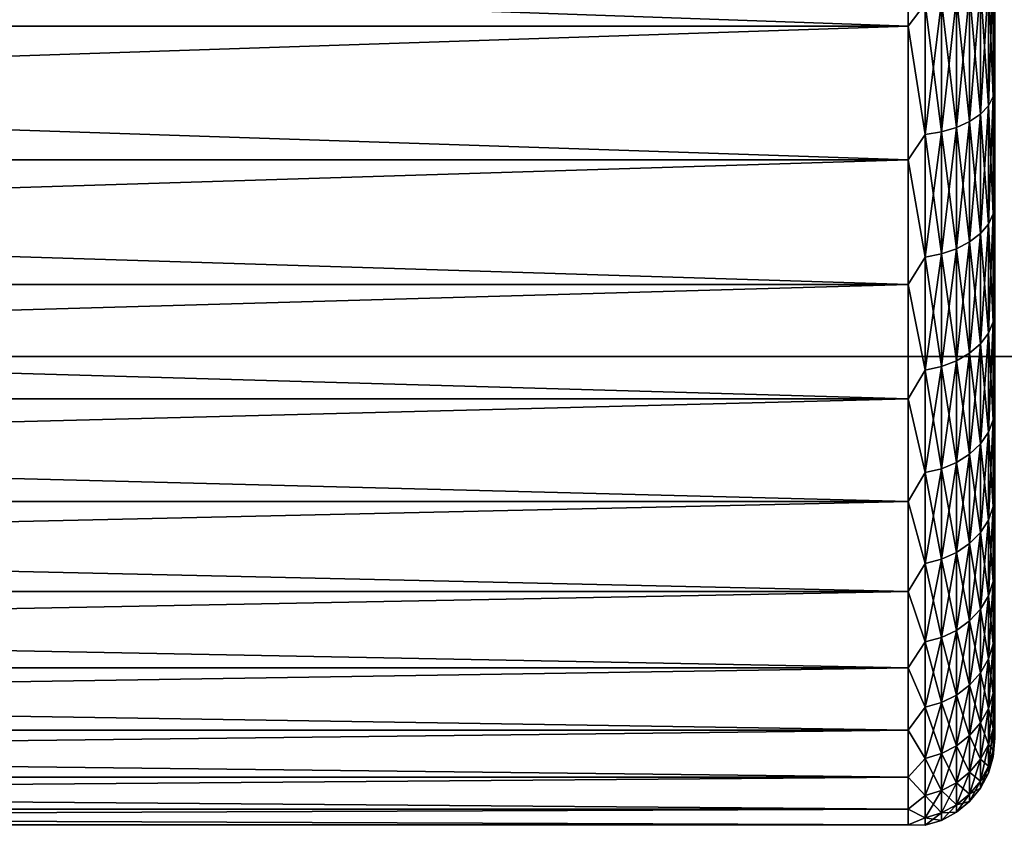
# Model space of a CAD drawing. Header units: metres. Extents: x -22 to 237, y -22 to 22.
# Tile 30 of 80: x 79 to 92, y -21 to -10. Entities that reach past the tile are written whole.
import ezdxf

# ---------------------------------------------------------------- set-up
doc = ezdxf.new("R2010")
doc.units = ezdxf.units.M
doc.layers.add('solid_KKK', color=7, linetype='CONTINUOUS')

msp = doc.modelspace()

# ---------------------------------------------------------------- linework, layer by layer
at = {"layer": 'solid_KKK'}
for points in [[(120.987495, -15, 265.399994), (120.987495, 15, 265.399994), (19.974985, 15, 265.399994)], [(120.987495, -15, 265.399994), (19.974985, 15, 265.399994), (19.974985, -15, 265.399994)], [(19.974985, -15, 250.300003), (19.974985, 15, 250.300003), (120.987495, 15, 250.300003)], [(19.974985, -15, 250.300003), (120.987495, 15, 250.300003), (120.987495, -15, 250.300003)], [(91.050003, -10.433998, 133.201553), (35.75, -10.433991, 133.201553), (35.75, -8.47865, 132.242401)], [(91.050003, -8.478656, 132.242416), (91.050003, -10.433998, 133.201553), (35.75, -8.47865, 132.242401)], [(91.050003, -8.478656, 171.757584), (35.75, -8.47865, 171.757599), (35.75, -10.433991, 170.798447)], [(91.050003, -10.433998, 170.798447), (91.050003, -8.478656, 171.757584), (35.75, -10.433991, 170.798447)], [(91.284111, -10.124161, 170.940979), (91.050003, -8.478656, 171.757584), (91.050003, -10.433998, 170.798447)], [(91.284111, -10.124161, 133.059021), (91.050003, -10.433998, 133.201553), (91.050003, -8.478656, 132.242416)], [(92.159103, -9.785316, 170.307037), (92.048286, -9.883257, 170.49028), (92.048286, -11.64803, 169.43251)], [(92.159103, -11.5326, 169.25975), (92.159103, -9.785316, 170.307037), (92.048286, -11.64803, 169.43251)], [(92.159103, -9.785316, 133.692963), (92.159103, -11.5326, 134.74025), (92.048286, -9.883257, 133.50972)], [(92.227219, -9.679058, 170.108246), (92.159103, -9.785316, 170.307037), (92.159103, -11.5326, 169.25975)], [(92.227219, -11.407369, 169.072327), (92.227219, -9.679058, 170.108246), (92.159103, -11.5326, 169.25975)], [(92.227219, -9.679058, 133.891754), (92.227219, -11.407369, 134.927673), (92.159103, -9.785316, 133.692963)], [(92.227219, -11.407369, 134.927673), (92.159103, -11.5326, 134.74025), (92.159103, -9.785316, 133.692963)], [(92.227219, -9.679058, 133.891754), (92.25, -9.845355, 134.247284), (92.227219, -11.407369, 134.927673)], [(92.227219, -11.407369, 169.072327), (92.25, -9.845347, 169.752716), (92.227219, -9.679058, 170.108246)], [(92.048286, -9.883257, 170.49028), (91.899025, -9.969111, 170.650894), (91.899025, -11.749215, 169.583939)], [(92.048286, -11.64803, 169.43251), (92.048286, -9.883257, 170.49028), (91.899025, -11.749215, 169.583939)], [(92.048286, -9.883257, 133.50972), (92.048286, -11.64803, 134.56749), (91.899025, -9.969111, 133.349106)], [(92.159103, -11.5326, 134.74025), (92.048286, -11.64803, 134.56749), (92.048286, -9.883257, 133.50972)], [(92.227219, -11.407369, 169.072327), (92.25, -11.591508, 168.665131), (92.25, -9.845347, 169.752716)], [(92.227219, -11.407369, 134.927673), (92.25, -9.845355, 134.247284), (92.25, -11.591515, 135.334869)], [(92.25, -9.845347, 169.752716), (92.25, -11.591508, 168.665131), (92.25, -9.845355, 134.247284)], [(92.25, -11.591508, 168.665131), (92.25, -11.591515, 135.334869), (92.25, -9.845355, 134.247284)], [(91.717079, -10.039573, 170.782715), (91.509438, -10.091928, 170.880676), (91.509438, -11.893962, 169.800568)], [(91.717079, -11.832258, 169.708221), (91.717079, -10.039573, 170.782715), (91.509438, -11.893962, 169.800568)], [(91.717079, -10.039573, 133.217285), (91.717079, -11.832258, 134.291779), (91.509438, -10.091928, 133.119324)], [(91.899025, -9.969111, 170.650894), (91.717079, -10.039573, 170.782715), (91.717079, -11.832258, 169.708221)], [(91.899025, -11.749215, 169.583939), (91.899025, -9.969111, 170.650894), (91.717079, -11.832258, 169.708221)], [(91.899025, -9.969111, 133.349106), (91.899025, -11.749215, 134.416061), (91.717079, -10.039573, 133.217285)], [(91.899025, -11.749215, 134.416061), (91.717079, -11.832258, 134.291779), (91.717079, -10.039573, 133.217285)], [(92.048286, -11.64803, 134.56749), (91.899025, -11.749215, 134.416061), (91.899025, -9.969111, 133.349106)], [(91.284111, -11.93195, 169.857422), (91.284111, -10.124161, 170.940979), (91.050003, -10.433998, 170.798447)], [(91.284111, -10.124161, 133.059021), (91.284111, -11.93195, 134.142578), (91.050003, -10.433998, 133.201553)], [(91.509438, -10.091928, 170.880676), (91.284111, -10.124161, 170.940979), (91.284111, -11.93195, 169.857422)], [(91.509438, -11.893962, 169.800568), (91.509438, -10.091928, 170.880676), (91.284111, -11.93195, 169.857422)], [(91.509438, -10.091928, 133.119324), (91.509438, -11.893962, 134.199432), (91.284111, -10.124161, 133.059021)], [(91.509438, -11.893962, 134.199432), (91.284111, -11.93195, 134.142578), (91.284111, -10.124161, 133.059021)], [(91.717079, -11.832258, 134.291779), (91.509438, -11.893962, 134.199432), (91.509438, -10.091928, 133.119324)], [(91.050003, -12.282272, 134.353592), (35.75, -12.282267, 134.353592), (35.75, -10.433991, 133.201553)], [(91.050003, -10.433998, 133.201553), (91.050003, -12.282272, 134.353592), (35.75, -10.433991, 133.201553)], [(91.050003, -10.433998, 170.798447), (35.75, -10.433991, 170.798447), (35.75, -12.282267, 169.646408)], [(91.050003, -12.282272, 169.646408), (91.050003, -10.433998, 170.798447), (35.75, -12.282267, 169.646408)], [(91.284111, -11.93195, 169.857422), (91.050003, -10.433998, 170.798447), (91.050003, -12.282272, 169.646408)], [(91.284111, -11.93195, 134.142578), (91.050003, -12.282272, 134.353592), (91.050003, -10.433998, 133.201553)], [(92.227219, -11.407369, 169.072327), (92.159103, -11.5326, 169.25975), (92.159103, -13.168819, 168.046249)], [(92.227219, -13.025821, 167.872009), (92.227219, -11.407369, 169.072327), (92.159103, -13.168819, 168.046249)], [(92.227219, -11.407369, 134.927673), (92.227219, -13.025821, 136.127991), (92.159103, -11.5326, 134.74025)], [(92.227219, -11.407369, 134.927673), (92.25, -11.591515, 135.334869), (92.227219, -13.025821, 136.127991)], [(92.227219, -13.025821, 167.872009), (92.25, -11.591508, 168.665131), (92.227219, -11.407369, 169.072327)], [(92.159103, -11.5326, 169.25975), (92.048286, -11.64803, 169.43251), (92.048286, -13.300627, 168.206863)], [(92.159103, -13.168819, 168.046249), (92.159103, -11.5326, 169.25975), (92.048286, -13.300627, 168.206863)], [(92.159103, -11.5326, 134.74025), (92.159103, -13.168819, 135.953751), (92.048286, -11.64803, 134.56749)], [(92.227219, -13.025821, 136.127991), (92.159103, -13.168819, 135.953751), (92.159103, -11.5326, 134.74025)], [(92.048286, -11.64803, 169.43251), (91.899025, -11.749215, 169.583939), (91.899025, -13.416167, 168.347641)], [(92.048286, -13.300627, 168.206863), (92.048286, -11.64803, 169.43251), (91.899025, -13.416167, 168.347641)], [(92.048286, -11.64803, 134.56749), (92.048286, -13.300627, 135.793137), (91.899025, -11.749215, 134.416061)], [(92.159103, -13.168819, 135.953751), (92.048286, -13.300627, 135.793137), (92.048286, -11.64803, 134.56749)], [(92.227219, -13.025821, 167.872009), (92.25, -13.218438, 167.406586), (92.25, -11.591508, 168.665131)], [(92.227219, -13.025821, 136.127991), (92.25, -11.591515, 135.334869), (92.25, -13.218444, 136.593414)], [(92.25, -11.591508, 168.665131), (92.25, -13.218438, 167.406586), (92.25, -11.591515, 135.334869)], [(92.25, -13.218438, 167.406586), (92.25, -13.218444, 136.593414), (92.25, -11.591515, 135.334869)], [(91.717079, -11.832258, 169.708221), (91.509438, -11.893962, 169.800568), (91.509438, -13.58145, 168.549042)], [(91.717079, -13.510992, 168.463196), (91.717079, -11.832258, 169.708221), (91.509438, -13.58145, 168.549042)], [(91.717079, -11.832258, 134.291779), (91.717079, -13.510992, 135.536804), (91.509438, -11.893962, 134.199432)], [(91.899025, -11.749215, 169.583939), (91.717079, -11.832258, 169.708221), (91.717079, -13.510992, 168.463196)], [(91.899025, -13.416167, 168.347641), (91.899025, -11.749215, 169.583939), (91.717079, -13.510992, 168.463196)], [(91.899025, -11.749215, 134.416061), (91.899025, -13.416167, 135.652359), (91.717079, -11.832258, 134.291779)], [(91.899025, -13.416167, 135.652359), (91.717079, -13.510992, 135.536804), (91.717079, -11.832258, 134.291779)], [(92.048286, -13.300627, 135.793137), (91.899025, -13.416167, 135.652359), (91.899025, -11.749215, 134.416061)], [(91.284111, -13.624828, 168.601898), (91.284111, -11.93195, 169.857422), (91.050003, -12.282272, 169.646408)], [(91.284111, -11.93195, 134.142578), (91.284111, -13.624828, 135.398102), (91.050003, -12.282272, 134.353592)], [(91.509438, -11.893962, 169.800568), (91.284111, -11.93195, 169.857422), (91.284111, -13.624828, 168.601898)], [(91.509438, -13.58145, 168.549042), (91.509438, -11.893962, 169.800568), (91.284111, -13.624828, 168.601898)], [(91.509438, -11.893962, 134.199432), (91.509438, -13.58145, 135.450958), (91.284111, -11.93195, 134.142578)], [(91.509438, -13.58145, 135.450958), (91.284111, -13.624828, 135.398102), (91.284111, -11.93195, 134.142578)], [(91.717079, -13.510992, 135.536804), (91.509438, -13.58145, 135.450958), (91.509438, -11.893962, 134.199432)], [(91.050003, -14.004513, 135.686707), (35.75, -14.004508, 135.686707), (35.75, -12.282267, 134.353592)], [(91.050003, -12.282272, 134.353592), (91.050003, -14.004513, 135.686707), (35.75, -12.282267, 134.353592)], [(91.050003, -12.282272, 169.646408), (35.75, -12.282267, 169.646408), (35.75, -14.004508, 168.313293)], [(91.050003, -14.004513, 168.313293), (91.050003, -12.282272, 169.646408), (35.75, -14.004508, 168.313293)], [(91.284111, -13.624828, 168.601898), (91.050003, -12.282272, 169.646408), (91.050003, -14.004513, 168.313293)], [(91.284111, -13.624828, 135.398102), (91.050003, -14.004513, 135.686707), (91.050003, -12.282272, 134.353592)], [(92.227219, -13.025821, 167.872009), (92.159103, -13.168819, 168.046249), (92.159103, -14.678216, 166.678223)], [(92.227219, -14.518826, 166.518829), (92.227219, -13.025821, 167.872009), (92.159103, -14.678216, 166.678223)], [(92.227219, -13.025821, 136.127991), (92.227219, -14.518826, 137.481171), (92.159103, -13.168819, 135.953751)], [(92.227219, -13.025821, 136.127991), (92.25, -13.218444, 136.593414), (92.227219, -14.518826, 137.481171)], [(92.227219, -14.518826, 166.518829), (92.25, -13.218438, 167.406586), (92.227219, -13.025821, 167.872009)], [(92.159103, -13.168819, 168.046249), (92.048286, -13.300627, 168.206863), (92.048286, -14.82513, 166.825134)], [(92.159103, -14.678216, 166.678223), (92.159103, -13.168819, 168.046249), (92.048286, -14.82513, 166.825134)], [(92.159103, -13.168819, 135.953751), (92.159103, -14.678216, 137.321777), (92.048286, -13.300627, 135.793137)], [(92.227219, -14.518826, 137.481171), (92.159103, -14.678216, 137.321777), (92.159103, -13.168819, 135.953751)], [(92.048286, -13.300627, 168.206863), (91.899025, -13.416167, 168.347641), (91.899025, -14.953914, 166.953918)], [(92.048286, -14.82513, 166.825134), (92.048286, -13.300627, 168.206863), (91.899025, -14.953914, 166.953918)], [(92.048286, -13.300627, 135.793137), (92.048286, -14.82513, 137.174866), (91.899025, -13.416167, 135.652359)], [(92.159103, -14.678216, 137.321777), (92.048286, -14.82513, 137.174866), (92.048286, -13.300627, 135.793137)], [(92.227219, -14.518826, 166.518829), (92.25, -14.70981, 165.989685), (92.25, -13.218438, 167.406586)], [(92.227219, -14.518826, 137.481171), (92.25, -13.218444, 136.593414), (92.25, -14.709815, 138.010315)], [(92.25, -13.218438, 167.406586), (92.25, -14.70981, 165.989685), (92.25, -13.218444, 136.593414)], [(92.25, -14.70981, 165.989685), (92.25, -14.709815, 138.010315), (92.25, -13.218444, 136.593414)], [(91.899025, -13.416167, 168.347641), (91.717079, -13.510992, 168.463196), (91.717079, -15.059608, 167.059601)], [(91.899025, -14.953914, 166.953918), (91.899025, -13.416167, 168.347641), (91.717079, -15.059608, 167.059601)], [(91.899025, -13.416167, 135.652359), (91.899025, -14.953914, 137.046082), (91.717079, -13.510992, 135.536804)], [(92.048286, -14.82513, 137.174866), (91.899025, -14.953914, 137.046082), (91.899025, -13.416167, 135.652359)], [(91.509438, -13.58145, 168.549042), (91.284111, -13.624828, 168.601898), (91.284111, -15.186492, 167.186493)], [(91.509438, -15.138142, 167.138138), (91.509438, -13.58145, 168.549042), (91.284111, -15.186492, 167.186493)], [(91.509438, -13.58145, 135.450958), (91.509438, -15.138142, 136.861862), (91.284111, -13.624828, 135.398102)], [(91.717079, -13.510992, 168.463196), (91.509438, -13.58145, 168.549042), (91.509438, -15.138142, 167.138138)], [(91.717079, -15.059608, 167.059601), (91.717079, -13.510992, 168.463196), (91.509438, -15.138142, 167.138138)], [(91.717079, -13.510992, 135.536804), (91.717079, -15.059608, 136.940399), (91.509438, -13.58145, 135.450958)], [(91.717079, -15.059608, 136.940399), (91.509438, -15.138142, 136.861862), (91.509438, -13.58145, 135.450958)], [(91.899025, -14.953914, 137.046082), (91.717079, -15.059608, 136.940399), (91.717079, -13.510992, 135.536804)], [(91.284111, -15.186492, 167.186493), (91.284111, -13.624828, 168.601898), (91.050003, -14.004513, 168.313293)], [(91.284111, -13.624828, 135.398102), (91.284111, -15.186492, 136.813507), (91.050003, -14.004513, 135.686707)], [(91.509438, -15.138142, 136.861862), (91.284111, -15.186492, 136.813507), (91.284111, -13.624828, 135.398102)], [(91.050003, -15.583048, 137.18721), (35.75, -15.583044, 137.18721), (35.75, -14.004508, 135.686707)], [(91.050003, -14.004513, 135.686707), (91.050003, -15.583048, 137.18721), (35.75, -14.004508, 135.686707)], [(91.050003, -14.004513, 168.313293), (35.75, -14.004508, 168.313293), (35.75, -15.583044, 166.81279)], [(91.050003, -15.583048, 166.81279), (91.050003, -14.004513, 168.313293), (35.75, -15.583044, 166.81279)], [(91.284111, -15.186492, 167.186493), (91.050003, -14.004513, 168.313293), (91.050003, -15.583048, 166.81279)], [(91.284111, -15.186492, 136.813507), (91.050003, -15.583048, 137.18721), (91.050003, -14.004513, 135.686707)], [(92.227219, -14.518826, 166.518829), (92.159103, -14.678216, 166.678223), (92.159103, -16.046253, 165.168823)], [(92.227219, -15.872008, 165.025818), (92.227219, -14.518826, 166.518829), (92.159103, -16.046253, 165.168823)], [(92.227219, -14.518826, 137.481171), (92.227219, -15.872008, 138.974182), (92.159103, -14.678216, 137.321777)], [(92.227219, -14.518826, 137.481171), (92.25, -14.709815, 138.010315), (92.227219, -15.872008, 138.974182)], [(92.227219, -15.872008, 165.025818), (92.25, -14.70981, 165.989685), (92.227219, -14.518826, 166.518829)], [(92.159103, -14.678216, 166.678223), (92.048286, -14.82513, 166.825134), (92.048286, -16.20686, 165.300629)], [(92.159103, -16.046253, 165.168823), (92.159103, -14.678216, 166.678223), (92.048286, -16.20686, 165.300629)], [(92.159103, -14.678216, 137.321777), (92.159103, -16.046253, 138.831177), (92.048286, -14.82513, 137.174866)], [(92.227219, -15.872008, 138.974182), (92.159103, -16.046253, 138.831177), (92.159103, -14.678216, 137.321777)], [(92.048286, -14.82513, 166.825134), (91.899025, -14.953914, 166.953918), (91.899025, -16.347647, 165.416168)], [(92.048286, -16.20686, 165.300629), (92.048286, -14.82513, 166.825134), (91.899025, -16.347647, 165.416168)], [(92.048286, -14.82513, 137.174866), (92.048286, -16.20686, 138.699371), (91.899025, -14.953914, 137.046082)], [(92.159103, -16.046253, 138.831177), (92.048286, -16.20686, 138.699371), (92.048286, -14.82513, 137.174866)], [(92.227219, -15.872008, 165.025818), (92.25, -16.050087, 164.429184), (92.25, -14.70981, 165.989685)], [(92.227219, -15.872008, 138.974182), (92.25, -14.709815, 138.010315), (92.25, -16.050091, 139.570831)], [(92.25, -14.70981, 165.989685), (92.25, -16.050087, 164.429184), (92.25, -14.709815, 138.010315)], [(92.25, -16.050087, 164.429184), (92.25, -16.050091, 139.570831), (92.25, -14.709815, 138.010315)], [(91.899025, -14.953914, 166.953918), (91.717079, -15.059608, 167.059601), (91.717079, -16.463192, 165.510986)], [(91.899025, -16.347647, 165.416168), (91.899025, -14.953914, 166.953918), (91.717079, -16.463192, 165.510986)], [(91.899025, -14.953914, 137.046082), (91.899025, -16.347647, 138.583832), (91.717079, -15.059608, 136.940399)], [(92.048286, -16.20686, 138.699371), (91.899025, -16.347647, 138.583832), (91.899025, -14.953914, 137.046082)], [(120.987495, -15, 250.300003), (120.987495, -15, 265.399994), (19.974985, -15, 265.399994)], [(19.974985, -15, 250.300003), (120.987495, -15, 250.300003), (19.974985, -15, 265.399994)], [(91.717079, -15.059608, 167.059601), (91.509438, -15.138142, 167.138138), (91.509438, -16.549046, 165.581451)], [(91.717079, -16.463192, 165.510986), (91.717079, -15.059608, 167.059601), (91.509438, -16.549046, 165.581451)], [(91.717079, -15.059608, 136.940399), (91.717079, -16.463192, 138.489014), (91.509438, -15.138142, 136.861862)], [(91.899025, -16.347647, 138.583832), (91.717079, -16.463192, 138.489014), (91.717079, -15.059608, 136.940399)], [(91.284111, -16.6019, 165.624832), (91.284111, -15.186492, 167.186493), (91.050003, -15.583048, 166.81279)], [(91.284111, -15.186492, 136.813507), (91.284111, -16.6019, 138.375168), (91.050003, -15.583048, 137.18721)], [(91.509438, -15.138142, 167.138138), (91.284111, -15.186492, 167.186493), (91.284111, -16.6019, 165.624832)], [(91.509438, -16.549046, 165.581451), (91.509438, -15.138142, 167.138138), (91.284111, -16.6019, 165.624832)], [(91.509438, -15.138142, 136.861862), (91.509438, -16.549046, 138.418549), (91.284111, -15.186492, 136.813507)], [(91.509438, -16.549046, 138.418549), (91.284111, -16.6019, 138.375168), (91.284111, -15.186492, 136.813507)], [(91.717079, -16.463192, 138.489014), (91.509438, -16.549046, 138.418549), (91.509438, -15.138142, 136.861862)], [(91.050003, -17.00168, 138.839722), (35.75, -17.001678, 138.839722), (35.75, -15.583044, 137.18721)], [(91.050003, -15.583048, 137.18721), (91.050003, -17.00168, 138.839722), (35.75, -15.583044, 137.18721)], [(91.050003, -15.583048, 166.81279), (35.75, -15.583044, 166.81279), (35.75, -17.001678, 165.160278)], [(91.050003, -17.00168, 165.160278), (91.050003, -15.583048, 166.81279), (35.75, -17.001678, 165.160278)], [(91.284111, -16.6019, 165.624832), (91.050003, -15.583048, 166.81279), (91.050003, -17.00168, 165.160278)], [(91.284111, -16.6019, 138.375168), (91.050003, -17.00168, 138.839722), (91.050003, -15.583048, 137.18721)], [(92.227219, -15.872008, 165.025818), (92.159103, -16.046253, 165.168823), (92.159103, -17.259756, 163.532593)], [(92.227219, -17.072334, 163.407364), (92.227219, -15.872008, 165.025818), (92.159103, -17.259756, 163.532593)], [(92.227219, -15.872008, 138.974182), (92.227219, -17.072334, 140.592636), (92.159103, -16.046253, 138.831177)], [(92.227219, -15.872008, 138.974182), (92.25, -16.050091, 139.570831), (92.227219, -17.072334, 140.592636)], [(92.227219, -17.072334, 163.407364), (92.25, -16.050087, 164.429184), (92.227219, -15.872008, 165.025818)], [(92.159103, -16.046253, 165.168823), (92.048286, -16.20686, 165.300629), (92.048286, -17.432508, 163.648026)], [(92.159103, -17.259756, 163.532593), (92.159103, -16.046253, 165.168823), (92.048286, -17.432508, 163.648026)], [(92.159103, -16.046253, 138.831177), (92.159103, -17.259756, 140.467407), (92.048286, -16.20686, 138.699371)], [(92.227219, -17.072334, 140.592636), (92.159103, -17.259756, 140.467407), (92.159103, -16.046253, 138.831177)], [(92.227219, -17.072334, 163.407364), (92.25, -17.225491, 162.74115), (92.25, -16.050087, 164.429184)], [(92.227219, -17.072334, 140.592636), (92.25, -16.050091, 139.570831), (92.25, -17.225494, 141.25885)], [(92.25, -16.050087, 164.429184), (92.25, -17.225491, 162.74115), (92.25, -16.050091, 139.570831)], [(92.25, -17.225491, 162.74115), (92.25, -17.225494, 141.25885), (92.25, -16.050091, 139.570831)], [(92.048286, -16.20686, 165.300629), (91.899025, -16.347647, 165.416168), (91.899025, -17.583942, 163.749222)], [(92.048286, -17.432508, 163.648026), (92.048286, -16.20686, 165.300629), (91.899025, -17.583942, 163.749222)], [(92.048286, -16.20686, 138.699371), (92.048286, -17.432508, 140.351974), (91.899025, -16.347647, 138.583832)], [(92.159103, -17.259756, 140.467407), (92.048286, -17.432508, 140.351974), (92.048286, -16.20686, 138.699371)], [(91.899025, -16.347647, 165.416168), (91.717079, -16.463192, 165.510986), (91.717079, -17.708225, 163.83226)], [(91.899025, -17.583942, 163.749222), (91.899025, -16.347647, 165.416168), (91.717079, -17.708225, 163.83226)], [(91.899025, -16.347647, 138.583832), (91.899025, -17.583942, 140.250778), (91.717079, -16.463192, 138.489014)], [(92.048286, -17.432508, 140.351974), (91.899025, -17.583942, 140.250778), (91.899025, -16.347647, 138.583832)], [(91.509438, -16.549046, 165.581451), (91.284111, -16.6019, 165.624832), (91.284111, -17.857426, 163.931946)], [(91.509438, -17.800571, 163.893967), (91.509438, -16.549046, 165.581451), (91.284111, -17.857426, 163.931946)], [(91.509438, -16.549046, 138.418549), (91.509438, -17.800571, 140.106033), (91.284111, -16.6019, 138.375168)], [(91.717079, -16.463192, 165.510986), (91.509438, -16.549046, 165.581451), (91.509438, -17.800571, 163.893967)], [(91.717079, -17.708225, 163.83226), (91.717079, -16.463192, 165.510986), (91.509438, -17.800571, 163.893967)], [(91.717079, -16.463192, 138.489014), (91.717079, -17.708225, 140.16774), (91.509438, -16.549046, 138.418549)], [(91.717079, -17.708225, 140.16774), (91.509438, -17.800571, 140.106033), (91.509438, -16.549046, 138.418549)], [(91.899025, -17.583942, 140.250778), (91.717079, -17.708225, 140.16774), (91.717079, -16.463192, 138.489014)], [(91.284111, -17.857426, 163.931946), (91.284111, -16.6019, 165.624832), (91.050003, -17.00168, 165.160278)], [(91.284111, -16.6019, 138.375168), (91.284111, -17.857426, 140.068054), (91.050003, -17.00168, 138.839722)], [(91.509438, -17.800571, 140.106033), (91.284111, -17.857426, 140.068054), (91.284111, -16.6019, 138.375168)], [(91.050003, -18.245853, 140.627274), (35.75, -18.245852, 140.627274), (35.75, -17.001678, 138.839722)], [(91.050003, -17.00168, 138.839722), (91.050003, -18.245853, 140.627274), (35.75, -17.001678, 138.839722)], [(91.050003, -17.00168, 165.160278), (35.75, -17.001678, 165.160278), (35.75, -18.245852, 163.372726)], [(91.050003, -18.245853, 163.372726), (91.050003, -17.00168, 165.160278), (35.75, -18.245852, 163.372726)], [(91.284111, -17.857426, 163.931946), (91.050003, -17.00168, 165.160278), (91.050003, -18.245853, 163.372726)], [(91.284111, -17.857426, 140.068054), (91.050003, -18.245853, 140.627274), (91.050003, -17.00168, 138.839722)], [(92.227219, -17.072334, 163.407364), (92.159103, -17.259756, 163.532593), (92.159103, -18.307037, 161.785309)], [(92.227219, -18.108244, 161.679062), (92.227219, -17.072334, 163.407364), (92.159103, -18.307037, 161.785309)], [(92.227219, -17.072334, 140.592636), (92.227219, -18.108244, 142.320938), (92.159103, -17.259756, 140.467407)], [(92.227219, -17.072334, 140.592636), (92.25, -17.225494, 141.25885), (92.227219, -18.108244, 142.320938)], [(92.227219, -18.108244, 161.679062), (92.25, -17.225491, 162.74115), (92.227219, -17.072334, 163.407364)], [(92.159103, -17.259756, 163.532593), (92.048286, -17.432508, 163.648026), (92.048286, -18.490273, 161.883255)], [(92.159103, -18.307037, 161.785309), (92.159103, -17.259756, 163.532593), (92.048286, -18.490273, 161.883255)], [(92.159103, -17.259756, 140.467407), (92.159103, -18.307037, 142.214691), (92.048286, -17.432508, 140.351974)], [(92.227219, -18.108244, 142.320938), (92.159103, -18.307037, 142.214691), (92.159103, -17.259756, 140.467407)], [(92.227219, -18.108244, 161.679062), (92.25, -18.224062, 160.942795), (92.25, -17.225491, 162.74115)], [(92.227219, -18.108244, 142.320938), (92.25, -17.225494, 141.25885), (92.25, -18.224064, 143.05722)], [(92.25, -17.225491, 162.74115), (92.25, -18.224062, 160.942795), (92.25, -17.225494, 141.25885)], [(92.25, -18.224062, 160.942795), (92.25, -18.224064, 143.05722), (92.25, -17.225494, 141.25885)], [(92.048286, -17.432508, 163.648026), (91.899025, -17.583942, 163.749222), (91.899025, -18.650896, 161.969116)], [(92.048286, -18.490273, 161.883255), (92.048286, -17.432508, 163.648026), (91.899025, -18.650896, 161.969116)], [(92.048286, -17.432508, 140.351974), (92.048286, -18.490273, 142.116745), (91.899025, -17.583942, 140.250778)], [(92.159103, -18.307037, 142.214691), (92.048286, -18.490273, 142.116745), (92.048286, -17.432508, 140.351974)], [(91.899025, -17.583942, 163.749222), (91.717079, -17.708225, 163.83226), (91.717079, -18.782719, 162.039566)], [(91.899025, -18.650896, 161.969116), (91.899025, -17.583942, 163.749222), (91.717079, -18.782719, 162.039566)], [(91.899025, -17.583942, 140.250778), (91.899025, -18.650896, 142.030884), (91.717079, -17.708225, 140.16774)], [(92.048286, -18.490273, 142.116745), (91.899025, -18.650896, 142.030884), (91.899025, -17.583942, 140.250778)], [(91.509438, -17.800571, 163.893967), (91.284111, -17.857426, 163.931946), (91.284111, -18.940971, 162.124161)], [(91.509438, -18.880669, 162.091934), (91.509438, -17.800571, 163.893967), (91.284111, -18.940971, 162.124161)], [(91.509438, -17.800571, 140.106033), (91.509438, -18.880669, 141.908066), (91.284111, -17.857426, 140.068054)], [(91.717079, -17.708225, 163.83226), (91.509438, -17.800571, 163.893967), (91.509438, -18.880669, 162.091934)], [(91.717079, -18.782719, 162.039566), (91.717079, -17.708225, 163.83226), (91.509438, -18.880669, 162.091934)], [(91.717079, -17.708225, 140.16774), (91.717079, -18.782719, 141.960434), (91.509438, -17.800571, 140.106033)], [(91.717079, -18.782719, 141.960434), (91.509438, -18.880669, 141.908066), (91.509438, -17.800571, 140.106033)], [(91.899025, -18.650896, 142.030884), (91.717079, -18.782719, 141.960434), (91.717079, -17.708225, 140.16774)], [(91.284111, -18.940971, 162.124161), (91.284111, -17.857426, 163.931946), (91.050003, -18.245853, 163.372726)], [(91.284111, -17.857426, 140.068054), (91.284111, -18.940971, 141.875839), (91.050003, -18.245853, 140.627274)], [(91.509438, -18.880669, 141.908066), (91.284111, -18.940971, 141.875839), (91.284111, -17.857426, 140.068054)], [(92.227219, -18.108244, 161.679062), (92.159103, -18.307037, 161.785309), (92.159103, -19.178013, 159.943787)], [(92.227219, -18.969761, 159.857529), (92.227219, -18.108244, 161.679062), (92.159103, -19.178013, 159.943787)], [(92.227219, -18.108244, 142.320938), (92.227219, -18.969761, 144.142471), (92.159103, -18.307037, 142.214691)], [(92.227219, -18.108244, 142.320938), (92.25, -18.224064, 143.05722), (92.227219, -18.969761, 144.142471)], [(92.227219, -18.969761, 159.857529), (92.25, -18.224062, 160.942795), (92.227219, -18.108244, 161.679062)], [(92.227219, -18.969761, 159.857529), (92.25, -19.035561, 159.052475), (92.25, -18.224062, 160.942795)], [(92.227219, -18.969761, 144.142471), (92.25, -18.224064, 143.05722), (92.25, -19.035563, 144.947525)], [(92.25, -18.224062, 160.942795), (92.25, -19.035561, 159.052475), (92.25, -18.224064, 143.05722)], [(92.25, -19.035561, 159.052475), (92.25, -19.035563, 144.947525), (92.25, -18.224064, 143.05722)], [(91.050003, -19.302799, 142.531525), (35.75, -19.302797, 142.531525), (35.75, -18.245852, 140.627274)], [(91.050003, -18.245853, 140.627274), (91.050003, -19.302799, 142.531525), (35.75, -18.245852, 140.627274)], [(91.050003, -18.245853, 163.372726), (35.75, -18.245852, 163.372726), (35.75, -19.302797, 161.468475)], [(91.050003, -19.302799, 161.468475), (91.050003, -18.245853, 163.372726), (35.75, -19.302797, 161.468475)], [(91.284111, -18.940971, 162.124161), (91.050003, -18.245853, 163.372726), (91.050003, -19.302799, 161.468475)], [(91.284111, -18.940971, 141.875839), (91.050003, -19.302799, 142.531525), (91.050003, -18.245853, 140.627274)], [(92.159103, -18.307037, 161.785309), (92.048286, -18.490273, 161.883255), (92.048286, -19.369967, 160.0233)], [(92.159103, -19.178013, 159.943787), (92.159103, -18.307037, 161.785309), (92.048286, -19.369967, 160.0233)], [(92.159103, -18.307037, 142.214691), (92.159103, -19.178013, 144.056213), (92.048286, -18.490273, 142.116745)], [(92.227219, -18.969761, 144.142471), (92.159103, -19.178013, 144.056213), (92.159103, -18.307037, 142.214691)], [(92.048286, -18.490273, 161.883255), (91.899025, -18.650896, 161.969116), (91.899025, -19.538231, 160.093002)], [(92.048286, -19.369967, 160.0233), (92.048286, -18.490273, 161.883255), (91.899025, -19.538231, 160.093002)], [(92.048286, -18.490273, 142.116745), (92.048286, -19.369967, 143.9767), (91.899025, -18.650896, 142.030884)], [(92.159103, -19.178013, 144.056213), (92.048286, -19.369967, 143.9767), (92.048286, -18.490273, 142.116745)], [(91.899025, -18.650896, 161.969116), (91.717079, -18.782719, 162.039566), (91.717079, -19.676327, 160.150208)], [(91.899025, -19.538231, 160.093002), (91.899025, -18.650896, 161.969116), (91.717079, -19.676327, 160.150208)], [(91.899025, -18.650896, 142.030884), (91.899025, -19.538231, 143.906998), (91.717079, -18.782719, 141.960434)], [(92.048286, -19.369967, 143.9767), (91.899025, -19.538231, 143.906998), (91.899025, -18.650896, 142.030884)], [(91.509438, -18.880669, 162.091934), (91.284111, -18.940971, 162.124161), (91.284111, -19.842108, 160.218872)], [(91.509438, -19.778934, 160.192703), (91.509438, -18.880669, 162.091934), (91.284111, -19.842108, 160.218872)], [(91.509438, -18.880669, 141.908066), (91.509438, -19.778934, 143.807297), (91.284111, -18.940971, 141.875839)], [(91.717079, -18.782719, 162.039566), (91.509438, -18.880669, 162.091934), (91.509438, -19.778934, 160.192703)], [(91.717079, -19.676327, 160.150208), (91.717079, -18.782719, 162.039566), (91.509438, -19.778934, 160.192703)], [(91.717079, -18.782719, 141.960434), (91.717079, -19.676327, 143.849792), (91.509438, -18.880669, 141.908066)], [(91.717079, -19.676327, 143.849792), (91.509438, -19.778934, 143.807297), (91.509438, -18.880669, 141.908066)], [(91.899025, -19.538231, 143.906998), (91.717079, -19.676327, 143.849792), (91.717079, -18.782719, 141.960434)], [(91.284111, -19.842108, 160.218872), (91.284111, -18.940971, 162.124161), (91.050003, -19.302799, 161.468475)], [(91.284111, -18.940971, 141.875839), (91.284111, -19.842108, 143.781128), (91.050003, -19.302799, 142.531525)], [(91.509438, -19.778934, 143.807297), (91.284111, -19.842108, 143.781128), (91.284111, -18.940971, 141.875839)], [(92.227219, -18.969761, 159.857529), (92.159103, -19.178013, 159.943787), (92.159103, -19.864294, 158.025772)], [(92.227219, -19.64859, 157.960327), (92.227219, -18.969761, 159.857529), (92.159103, -19.864294, 158.025772)], [(92.227219, -18.969761, 144.142471), (92.227219, -19.64859, 146.039673), (92.159103, -19.178013, 144.056213)], [(92.227219, -18.969761, 144.142471), (92.25, -19.035563, 144.947525), (92.227219, -19.64859, 146.039673)], [(92.227219, -19.64859, 157.960327), (92.25, -19.035561, 159.052475), (92.227219, -18.969761, 159.857529)], [(92.227219, -19.64859, 157.960327), (92.25, -19.651546, 157.089844), (92.25, -19.035561, 159.052475)], [(92.227219, -19.64859, 146.039673), (92.25, -19.035563, 144.947525), (92.25, -19.651548, 146.910156)], [(92.25, -19.035561, 159.052475), (92.25, -19.651546, 157.089844), (92.25, -19.035563, 144.947525)], [(92.25, -19.651546, 157.089844), (92.25, -19.651548, 146.910156), (92.25, -19.035563, 144.947525)], [(92.159103, -19.178013, 159.943787), (92.048286, -19.369967, 160.0233), (92.048286, -20.063116, 158.086075)], [(92.159103, -19.864294, 158.025772), (92.159103, -19.178013, 159.943787), (92.048286, -20.063116, 158.086075)], [(92.159103, -19.178013, 144.056213), (92.159103, -19.864294, 145.974228), (92.048286, -19.369967, 143.9767)], [(92.227219, -19.64859, 146.039673), (92.159103, -19.864294, 145.974228), (92.159103, -19.178013, 144.056213)], [(91.050003, -20.161673, 144.532944), (35.75, -20.161671, 144.532944), (35.75, -19.302797, 142.531525)], [(91.050003, -19.302799, 142.531525), (91.050003, -20.161673, 144.532944), (35.75, -19.302797, 142.531525)], [(91.050003, -19.302799, 161.468475), (35.75, -19.302797, 161.468475), (35.75, -20.161671, 159.467056)], [(91.050003, -20.161673, 159.467056), (91.050003, -19.302799, 161.468475), (35.75, -20.161671, 159.467056)], [(91.284111, -19.842108, 160.218872), (91.050003, -19.302799, 161.468475), (91.050003, -20.161673, 159.467056)], [(91.284111, -19.842108, 143.781128), (91.050003, -20.161673, 144.532944), (91.050003, -19.302799, 142.531525)], [(92.048286, -19.369967, 160.0233), (91.899025, -19.538231, 160.093002), (91.899025, -20.237402, 158.138947)], [(92.048286, -20.063116, 158.086075), (92.048286, -19.369967, 160.0233), (91.899025, -20.237402, 158.138947)], [(92.048286, -19.369967, 143.9767), (92.048286, -20.063116, 145.913925), (91.899025, -19.538231, 143.906998)], [(92.159103, -19.864294, 145.974228), (92.048286, -20.063116, 145.913925), (92.048286, -19.369967, 143.9767)], [(91.899025, -19.538231, 160.093002), (91.717079, -19.676327, 160.150208), (91.717079, -20.380438, 158.182343)], [(91.899025, -20.237402, 158.138947), (91.899025, -19.538231, 160.093002), (91.717079, -20.380438, 158.182343)], [(91.899025, -19.538231, 143.906998), (91.899025, -20.237402, 145.861053), (91.717079, -19.676327, 143.849792)], [(92.048286, -20.063116, 145.913925), (91.899025, -20.237402, 145.861053), (91.899025, -19.538231, 143.906998)], [(91.717079, -19.676327, 160.150208), (91.509438, -19.778934, 160.192703), (91.509438, -20.486719, 158.214584)], [(91.717079, -20.380438, 158.182343), (91.717079, -19.676327, 160.150208), (91.509438, -20.486719, 158.214584)], [(91.717079, -19.676327, 143.849792), (91.717079, -20.380438, 145.817657), (91.509438, -19.778934, 143.807297)], [(91.899025, -20.237402, 145.861053), (91.717079, -20.380438, 145.817657), (91.717079, -19.676327, 143.849792)], [(92.227219, -19.64859, 157.960327), (92.159103, -19.864294, 158.025772), (92.159103, -20.35927, 156.049713)], [(92.227219, -20.138191, 156.005737), (92.227219, -19.64859, 157.960327), (92.159103, -20.35927, 156.049713)], [(92.227219, -19.64859, 146.039673), (92.227219, -20.138191, 147.994263), (92.159103, -19.864294, 145.974228)], [(92.227219, -19.64859, 146.039673), (92.25, -19.651548, 146.910156), (92.227219, -20.138191, 147.994263)], [(92.227219, -20.138191, 156.005737), (92.25, -19.651546, 157.089844), (92.227219, -19.64859, 157.960327)], [(92.227219, -20.138191, 156.005737), (92.25, -20.065742, 155.075027), (92.25, -19.651546, 157.089844)], [(92.227219, -20.138191, 147.994263), (92.25, -19.651548, 146.910156), (92.25, -20.065744, 148.924988)], [(92.25, -19.651546, 157.089844), (92.25, -20.065742, 155.075027), (92.25, -19.651548, 146.910156)], [(92.25, -20.065742, 155.075027), (92.25, -20.065744, 148.924988), (92.25, -19.651548, 146.910156)], [(91.284111, -20.552153, 158.234421), (91.284111, -19.842108, 160.218872), (91.050003, -20.161673, 159.467056)], [(91.284111, -19.842108, 143.781128), (91.284111, -20.552153, 145.765579), (91.050003, -20.161673, 144.532944)], [(91.509438, -19.778934, 160.192703), (91.284111, -19.842108, 160.218872), (91.284111, -20.552153, 158.234421)], [(91.509438, -20.486719, 158.214584), (91.509438, -19.778934, 160.192703), (91.284111, -20.552153, 158.234421)], [(91.509438, -19.778934, 143.807297), (91.509438, -20.486719, 145.785416), (91.284111, -19.842108, 143.781128)], [(91.509438, -20.486719, 145.785416), (91.284111, -20.552153, 145.765579), (91.284111, -19.842108, 143.781128)], [(91.717079, -20.380438, 145.817657), (91.509438, -20.486719, 145.785416), (91.509438, -19.778934, 143.807297)], [(92.159103, -19.864294, 158.025772), (92.048286, -20.063116, 158.086075), (92.048286, -20.563047, 156.09024)], [(92.159103, -20.35927, 156.049713), (92.159103, -19.864294, 158.025772), (92.048286, -20.563047, 156.09024)], [(92.159103, -19.864294, 145.974228), (92.159103, -20.35927, 147.950287), (92.048286, -20.063116, 145.913925)], [(92.227219, -20.138191, 147.994263), (92.159103, -20.35927, 147.950287), (92.159103, -19.864294, 145.974228)], [(92.048286, -20.063116, 158.086075), (91.899025, -20.237402, 158.138947), (91.899025, -20.741674, 156.125778)], [(92.048286, -20.563047, 156.09024), (92.048286, -20.063116, 158.086075), (91.899025, -20.741674, 156.125778)], [(92.048286, -20.063116, 145.913925), (92.048286, -20.563047, 147.90976), (91.899025, -20.237402, 145.861053)], [(92.159103, -20.35927, 147.950287), (92.048286, -20.563047, 147.90976), (92.048286, -20.063116, 145.913925)], [(92.227219, -20.433851, 154.012558), (92.25, -20.273924, 153.02858), (92.25, -20.065742, 155.075027)], [(92.227219, -20.433851, 154.012558), (92.25, -20.065742, 155.075027), (92.227219, -20.138191, 156.005737)], [(92.227219, -20.433851, 149.987442), (92.25, -20.065744, 148.924988), (92.25, -20.273924, 150.971436)], [(92.227219, -20.138191, 147.994263), (92.25, -20.065744, 148.924988), (92.227219, -20.433851, 149.987442)], [(92.25, -20.065742, 155.075027), (92.25, -20.273924, 153.02858), (92.25, -20.065744, 148.924988)], [(92.25, -20.273924, 153.02858), (92.25, -20.273924, 150.971436), (92.25, -20.065744, 148.924988)], [(91.050003, -20.813658, 146.610977), (35.75, -20.813658, 146.610977), (35.75, -20.161671, 144.532944)], [(91.050003, -20.161673, 144.532944), (91.050003, -20.813658, 146.610977), (35.75, -20.161671, 144.532944)], [(91.050003, -20.161673, 159.467056), (35.75, -20.161671, 159.467056), (35.75, -20.813658, 157.389023)], [(91.050003, -20.813658, 157.389023), (91.050003, -20.161673, 159.467056), (35.75, -20.813658, 157.389023)], [(91.284111, -20.552153, 158.234421), (91.050003, -20.161673, 159.467056), (91.050003, -20.813658, 157.389023)], [(91.284111, -20.552153, 145.765579), (91.050003, -20.813658, 146.610977), (91.050003, -20.161673, 144.532944)], [(91.899025, -20.237402, 158.138947), (91.717079, -20.380438, 158.182343), (91.717079, -20.888277, 156.154938)], [(91.899025, -20.741674, 156.125778), (91.899025, -20.237402, 158.138947), (91.717079, -20.888277, 156.154938)], [(91.899025, -20.237402, 145.861053), (91.899025, -20.741674, 147.874222), (91.717079, -20.380438, 145.817657)], [(92.048286, -20.563047, 147.90976), (91.899025, -20.741674, 147.874222), (91.899025, -20.237402, 145.861053)], [(92.227219, -20.138191, 156.005737), (92.159103, -20.35927, 156.049713), (92.159103, -20.658175, 154.034653)], [(92.227219, -20.433851, 154.012558), (92.227219, -20.138191, 156.005737), (92.159103, -20.658175, 154.034653)], [(92.227219, -20.138191, 147.994263), (92.227219, -20.433851, 149.987442), (92.159103, -20.35927, 147.950287)], [(91.717079, -20.380438, 158.182343), (91.509438, -20.486719, 158.214584), (91.509438, -20.997206, 156.176605)], [(91.717079, -20.888277, 156.154938), (91.717079, -20.380438, 158.182343), (91.509438, -20.997206, 156.176605)], [(91.717079, -20.380438, 145.817657), (91.717079, -20.888277, 147.845062), (91.509438, -20.486719, 145.785416)], [(91.899025, -20.741674, 147.874222), (91.717079, -20.888277, 147.845062), (91.717079, -20.380438, 145.817657)], [(92.159103, -20.35927, 156.049713), (92.048286, -20.563047, 156.09024), (92.048286, -20.864944, 154.055023)], [(92.159103, -20.658175, 154.034653), (92.159103, -20.35927, 156.049713), (92.048286, -20.864944, 154.055023)], [(92.159103, -20.35927, 147.950287), (92.159103, -20.658175, 149.965347), (92.048286, -20.563047, 147.90976)], [(92.227219, -20.433851, 149.987442), (92.159103, -20.658175, 149.965347), (92.159103, -20.35927, 147.950287)], [(92.227219, -20.532722, 152), (92.25, -20.273924, 150.971436), (92.25, -20.273924, 153.02858)], [(92.227219, -20.433851, 149.987442), (92.25, -20.273924, 150.971436), (92.227219, -20.532722, 152)], [(92.227219, -20.532722, 152), (92.25, -20.273924, 153.02858), (92.227219, -20.433851, 154.012558)], [(91.509438, -20.486719, 158.214584), (91.284111, -20.552153, 158.234421), (91.284111, -21.064268, 156.189941)], [(91.509438, -20.997206, 156.176605), (91.509438, -20.486719, 158.214584), (91.284111, -21.064268, 156.189941)], [(91.509438, -20.486719, 145.785416), (91.509438, -20.997206, 147.823395), (91.284111, -20.552153, 145.765579)], [(91.717079, -20.888277, 147.845062), (91.509438, -20.997206, 147.823395), (91.509438, -20.486719, 145.785416)], [(92.227219, -20.433851, 154.012558), (92.159103, -20.658175, 154.034653), (92.159103, -20.758131, 152)], [(92.227219, -20.532722, 152), (92.227219, -20.433851, 154.012558), (92.159103, -20.758131, 152)], [(92.227219, -20.433851, 149.987442), (92.227219, -20.532722, 152), (92.159103, -20.658175, 149.965347)], [(92.227219, -20.532722, 152), (92.159103, -20.758131, 152), (92.159103, -20.658175, 149.965347)], [(91.284111, -21.064268, 156.189941), (91.284111, -20.552153, 158.234421), (91.050003, -20.813658, 157.389023)], [(91.284111, -20.552153, 145.765579), (91.284111, -21.064268, 147.810059), (91.050003, -20.813658, 146.610977)], [(91.509438, -20.997206, 147.823395), (91.284111, -21.064268, 147.810059), (91.284111, -20.552153, 145.765579)], [(92.048286, -20.563047, 156.09024), (91.899025, -20.741674, 156.125778), (91.899025, -21.046194, 154.072876)], [(92.048286, -20.864944, 154.055023), (92.048286, -20.563047, 156.09024), (91.899025, -21.046194, 154.072876)], [(92.048286, -20.563047, 147.90976), (92.048286, -20.864944, 149.944977), (91.899025, -20.741674, 147.874222)], [(92.159103, -20.658175, 149.965347), (92.048286, -20.864944, 149.944977), (92.048286, -20.563047, 147.90976)], [(92.159103, -20.658175, 154.034653), (92.048286, -20.864944, 154.055023), (92.048286, -20.9659, 152)], [(92.159103, -20.758131, 152), (92.159103, -20.658175, 154.034653), (92.048286, -20.9659, 152)], [(92.159103, -20.658175, 149.965347), (92.159103, -20.758131, 152), (92.048286, -20.864944, 149.944977)], [(91.050003, -21.252069, 148.744308), (35.75, -21.252069, 148.744308), (35.75, -20.813658, 146.610977)], [(91.050003, -20.813658, 146.610977), (91.050003, -21.252069, 148.744308), (35.75, -20.813658, 146.610977)], [(91.050003, -20.813658, 157.389023), (35.75, -20.813658, 157.389023), (35.75, -21.252069, 155.255692)], [(91.050003, -21.252069, 155.255692), (91.050003, -20.813658, 157.389023), (35.75, -21.252069, 155.255692)], [(91.284111, -21.064268, 156.189941), (91.050003, -20.813658, 157.389023), (91.050003, -21.252069, 155.255692)], [(91.284111, -21.064268, 147.810059), (91.050003, -21.252069, 148.744308), (91.050003, -20.813658, 146.610977)], [(91.899025, -20.741674, 156.125778), (91.717079, -20.888277, 156.154938), (91.717079, -21.194948, 154.087524)], [(91.899025, -21.046194, 154.072876), (91.899025, -20.741674, 156.125778), (91.717079, -21.194948, 154.087524)], [(91.899025, -20.741674, 147.874222), (91.899025, -21.046194, 149.927124), (91.717079, -20.888277, 147.845062)], [(92.048286, -20.864944, 149.944977), (91.899025, -21.046194, 149.927124), (91.899025, -20.741674, 147.874222)], [(92.159103, -20.758131, 152), (92.048286, -20.9659, 152), (92.048286, -20.864944, 149.944977)], [(91.717079, -20.888277, 156.154938), (91.509438, -20.997206, 156.176605), (91.509438, -21.305477, 154.098404)], [(91.717079, -21.194948, 154.087524), (91.717079, -20.888277, 156.154938), (91.509438, -21.305477, 154.098404)], [(91.717079, -20.888277, 147.845062), (91.717079, -21.194948, 149.912476), (91.509438, -20.997206, 147.823395)], [(91.899025, -21.046194, 149.927124), (91.717079, -21.194948, 149.912476), (91.717079, -20.888277, 147.845062)], [(92.048286, -20.864944, 154.055023), (91.899025, -21.046194, 154.072876), (91.899025, -21.148027, 152)], [(92.048286, -20.9659, 152), (92.048286, -20.864944, 154.055023), (91.899025, -21.148027, 152)], [(92.048286, -20.864944, 149.944977), (92.048286, -20.9659, 152), (91.899025, -21.046194, 149.927124)], [(91.284111, -21.373526, 154.105103), (91.284111, -21.064268, 156.189941), (91.050003, -21.252069, 155.255692)], [(91.284111, -21.064268, 147.810059), (91.284111, -21.373526, 149.894897), (91.050003, -21.252069, 148.744308)], [(91.509438, -20.997206, 156.176605), (91.284111, -21.064268, 156.189941), (91.284111, -21.373526, 154.105103)], [(91.509438, -21.305477, 154.098404), (91.509438, -20.997206, 156.176605), (91.284111, -21.373526, 154.105103)], [(91.509438, -20.997206, 147.823395), (91.509438, -21.305477, 149.901596), (91.284111, -21.064268, 147.810059)], [(91.509438, -21.305477, 149.901596), (91.284111, -21.373526, 149.894897), (91.284111, -21.064268, 147.810059)], [(91.717079, -21.194948, 149.912476), (91.509438, -21.305477, 149.901596), (91.509438, -20.997206, 147.823395)], [(91.899025, -21.046194, 154.072876), (91.717079, -21.194948, 154.087524), (91.717079, -21.297503, 152)], [(91.899025, -21.148027, 152), (91.899025, -21.046194, 154.072876), (91.717079, -21.297503, 152)], [(91.899025, -21.046194, 149.927124), (91.899025, -21.148027, 152), (91.717079, -21.194948, 149.912476)], [(92.048286, -20.9659, 152), (91.899025, -21.148027, 152), (91.899025, -21.046194, 149.927124)], [(91.717079, -21.194948, 154.087524), (91.509438, -21.305477, 154.098404), (91.509438, -21.408566, 152)], [(91.717079, -21.297503, 152), (91.717079, -21.194948, 154.087524), (91.509438, -21.408566, 152)], [(91.717079, -21.194948, 149.912476), (91.717079, -21.297503, 152), (91.509438, -21.305477, 149.901596)], [(91.899025, -21.148027, 152), (91.717079, -21.297503, 152), (91.717079, -21.194948, 149.912476)], [(91.050003, -21.472404, 150.911041), (35.75, -21.472404, 150.911041), (35.75, -21.252069, 148.744308)], [(91.050003, -21.252069, 148.744308), (91.050003, -21.472404, 150.911041), (35.75, -21.252069, 148.744308)], [(91.050003, -21.252069, 155.255692), (35.75, -21.252069, 155.255692), (35.75, -21.472404, 153.088959)], [(91.050003, -21.472404, 153.088959), (91.050003, -21.252069, 155.255692), (35.75, -21.472404, 153.088959)], [(91.284111, -21.373526, 154.105103), (91.050003, -21.252069, 155.255692), (91.050003, -21.472404, 153.088959)], [(91.284111, -21.373526, 149.894897), (91.050003, -21.472404, 150.911041), (91.050003, -21.252069, 148.744308)], [(91.509438, -21.305477, 154.098404), (91.284111, -21.373526, 154.105103), (91.284111, -21.476942, 152)], [(91.509438, -21.408566, 152), (91.509438, -21.305477, 154.098404), (91.284111, -21.476942, 152)], [(91.509438, -21.305477, 149.901596), (91.509438, -21.408566, 152), (91.284111, -21.373526, 149.894897)], [(91.717079, -21.297503, 152), (91.509438, -21.408566, 152), (91.509438, -21.305477, 149.901596)], [(91.050003, -21.472404, 153.088959), (35.75, -21.472404, 153.088959), (35.75, -21.472404, 150.911041)], [(91.050003, -21.472404, 150.911041), (91.050003, -21.472404, 153.088959), (35.75, -21.472404, 150.911041)], [(91.284111, -21.476942, 152), (91.284111, -21.373526, 154.105103), (91.050003, -21.472404, 153.088959)], [(91.284111, -21.373526, 149.894897), (91.284111, -21.476942, 152), (91.050003, -21.472404, 150.911041)], [(91.284111, -21.476942, 152), (91.050003, -21.472404, 153.088959), (91.050003, -21.472404, 150.911041)], [(91.509438, -21.408566, 152), (91.284111, -21.476942, 152), (91.284111, -21.373526, 149.894897)]]:
    msp.add_3dface(points, dxfattribs=at)

doc.saveas('drawing.dxf')
